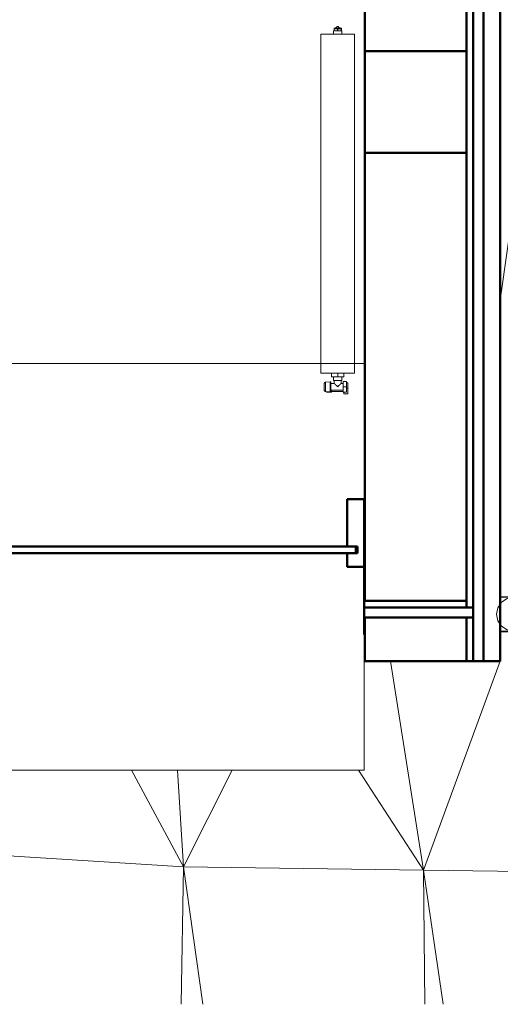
# Model space of a CAD drawing. Header units: millimetres. Extents: x 24644 to 52152, y 2709 to 38988.
# Tile 52 of 93: x 39285 to 40703, y 27625 to 30530. Entities that reach past the tile are written whole.
import ezdxf

# ---------------------------------------------------------------- set-up
doc = ezdxf.new("R2010")
doc.units = ezdxf.units.MM
doc.linetypes.add('ADSK_Скрыто', pattern=[300, 150, -150])
for name, color, linetype, lineweight in [('A-COLS-____-MCUT', 52, 'Continuous', 50), ('A-COLS-____-OTLN', 52, 'Continuous', 20), ('A-DETL-____-HDLN', 90, 'ADSK_Скрыто', 9), ('A-GENM-____-MCUT', 13, 'Continuous', 50), ('A-GENM-____-OTLN', 13, 'Continuous', 20), ('A-PART-____-MCUT', 2, 'Continuous', 50), ('A-PART-____-OTLN', 2, 'Continuous', 20), ('A-WALL-____-MCUT', 113, 'Continuous', 50), ('A-WALL-____-OTLN', 113, 'Continuous', 20), ('L-SITE-____-OTLN', 91, 'Continuous', 20), ('M-EQPM-____-OTLN', 50, 'Continuous', 20), ('Q-SPCQ-____-MCUT', 91, 'Continuous', 9), ('Q-SPCQ-____-OTLN', 91, 'Continuous', 20)]:
    doc.layers.add(name, color=color, linetype=linetype, lineweight=lineweight)

# ---------------------------------------------------------------- blocks, each defined once
blk = doc.blocks.new('Family - Site-608699-В_Этаж 01_Вентиляция')
at = {"layer": 'L-SITE-____-OTLN', "color": 9}
for p, q in [((40703.2, 29702.3), (40843.9, 30707.2)), ((40301.6, 28637.6), (40303.2, 28637.6)), ((40476.6, 28021), (40379.2, 28637.6)), ((40476.6, 28021), (40703.2, 28637.6)), ((39614.9, 28315.4), (39768.2, 28030.8)), ((39768.2, 28030.8), (39750.8, 28315.4)), ((39768.2, 28030.8), (39911.5, 28315.4)), ((40284.3, 28315.4), (40476.6, 28021)), ((39112.5, 28072.4), (39768.2, 28030.8)), ((39761.7, 27625), (39768.2, 28030.8)), ((39768.2, 28030.8), (40476.6, 28021)), ((39768.2, 28030.8), (39824.8, 27625)), ((40476.6, 28021), (41164, 28011.1)), ((40480.9, 27625), (40476.6, 28021)), ((40476.6, 28021), (40534.2, 27625))]:
    blk.add_line(p, q, dxfattribs=at)
blk = doc.blocks.new('Прямая форма - Masonry Block - Structural-608966-В_Этаж 01_Вентиляция')
at = {"layer": 'A-WALL-____-MCUT', "color": 253}
for p, q in [((3230, -100), (1000, -100)), ((3230, -400), (3230, -100)), ((4851.8, -100), (3530, -100)), ((3530, -100), (3530, -400)), ((4851.8, -400), (4851.8, -100)), ((4901.8, -100), (4901.8, -400)), ((5030, -100), (4901.8, -100)), ((5030, -400), (5030, -100)), ((1000, -400), (3230, -400)), ((3530, -400), (4851.8, -400)), ((4901.8, -400), (5030, -400))]:
    blk.add_line(p, q, dxfattribs=at)
blk = doc.blocks.new('Прямая форма - Gypsum Plasterboard - Waterproof-608967-В_Этаж 01_Вентиляция')
at = {"layer": 'A-WALL-____-MCUT', "color": 253}
for p, q in [((5030, 0), (1000, 0)), ((5030, -50), (5030, 0)), ((1000, -50), (5030, -50))]:
    blk.add_line(p, q, dxfattribs=at)
blk = doc.blocks.new('Прямая форма - Concrete - Structural-608968-В_Этаж 01_Вентиляция')
at = {"layer": 'A-WALL-____-MCUT', "color": 253}
for p, q in [((4871.8, -80), (1000, -80)), ((4871.8, -100), (4871.8, -80)), ((4901.8, -80), (4901.8, -100)), ((5030, -80), (4901.8, -80)), ((5030, -100), (5030, -80)), ((1000, -100), (4871.8, -100)), ((4901.8, -100), (5030, -100))]:
    blk.add_line(p, q, dxfattribs=at)
blk = doc.blocks.new('Прямая форма - Insulation - Thermal Break-608969-В_Этаж 01_Вентиляция')
at = {"layer": 'A-WALL-____-MCUT', "color": 253}
for p, q in [((5030, -50), (1000, -50)), ((5030, -80), (5030, -50)), ((1000, -80), (5030, -80))]:
    blk.add_line(p, q, dxfattribs=at)
blk = doc.blocks.new('Прямая форма - SW - 007-608970-В_Этаж 01_Вентиляция')
for name in ['Прямая форма - Gypsum Plasterboard - Waterproof-608967-В_Этаж 01_Вентиляция', 'Прямая форма - Insulation - Thermal Break-608969-В_Этаж 01_Вентиляция', 'Прямая форма - Concrete - Structural-608968-В_Этаж 01_Вентиляция', 'Прямая форма - Masonry Block - Structural-608966-В_Этаж 01_Вентиляция']:
    blk.add_blockref(name, (0, 0))
blk = doc.blocks.new('Family - Masonry Block - Structural-608972-В_Этаж 01_Вентиляция')
at = {"layer": 'A-PART-____-MCUT', "color": 253}
for p, q in [((3230, -100), (1000, -100)), ((3230, -400), (3230, -100)), ((4851.8, -100), (3530, -100)), ((3530, -100), (3530, -400)), ((4851.8, -400), (4851.8, -100)), ((4901.8, -100), (4901.8, -400)), ((5030, -100), (4901.8, -100)), ((5030, -400), (5030, -100)), ((1000, -400), (3230, -400)), ((3530, -400), (4851.8, -400)), ((4901.8, -400), (5030, -400))]:
    blk.add_line(p, q, dxfattribs=at)
blk = doc.blocks.new('Family - Gypsum Plasterboard - Waterproof-608974-В_Этаж 01_Вентиляция')
at = {"layer": 'A-PART-____-MCUT', "color": 253}
for p, q in [((5030, 0), (1000, 0)), ((5030, -50), (5030, 0)), ((1000, -50), (5030, -50))]:
    blk.add_line(p, q, dxfattribs=at)
blk = doc.blocks.new('Family - Concrete - Structural-608976-В_Этаж 01_Вентиляция')
at = {"layer": 'A-PART-____-MCUT', "color": 253}
for p, q in [((4871.8, -80), (1000, -80)), ((4871.8, -100), (4871.8, -80)), ((4901.8, -80), (4901.8, -100)), ((5030, -80), (4901.8, -80)), ((5030, -100), (5030, -80)), ((1000, -100), (4871.8, -100)), ((4901.8, -100), (5030, -100))]:
    blk.add_line(p, q, dxfattribs=at)
blk = doc.blocks.new('Family - Insulation - Thermal Break-608978-В_Этаж 01_Вентиляция')
at = {"layer": 'A-PART-____-MCUT', "color": 253}
for p, q in [((5030, -50), (1000, -50)), ((5030, -80), (5030, -50)), ((1000, -80), (5030, -80))]:
    blk.add_line(p, q, dxfattribs=at)
blk = doc.blocks.new('Прямая форма - V line-609024-В_Этаж 01_Вентиляция')
at = {"layer": 'A-COLS-____-MCUT', "color": 253}
for p, q in [((150, 150), (-150, 150)), ((-150, 150), (-150, -150)), ((150, -150), (150, 150)), ((-150, -150), (150, -150))]:
    blk.add_line(p, q, dxfattribs=at)
blk = doc.blocks.new('Прямая форма - CRE - 001-609025-В_Этаж 01_Вентиляция')
blk.add_blockref('Прямая форма - V line-609024-В_Этаж 01_Вентиляция', (0, 0))
blk = doc.blocks.new('Прямая форма - V line-609357-В_Этаж 01_Вентиляция')
at = {"layer": 'A-WALL-____-MCUT', "color": 253}
for p, q in [((2092.5, 10), (482.5, 10)), ((482.5, 10), (482.5, -10)), ((2092.5, -10), (2092.5, 10)), ((482.5, -10), (2092.5, -10))]:
    blk.add_line(p, q, dxfattribs=at)
blk = doc.blocks.new('Прямая форма - Iron-609358-В_Этаж 01_Вентиляция')
blk.add_blockref('Прямая форма - V line-609357-В_Этаж 01_Вентиляция', (0, 0))
blk = doc.blocks.new('Прямая форма - Iron-609363-В_Этаж 01_Вентиляция')
at = {"layer": 'A-WALL-____-MCUT', "color": 253}
for p, q in [((-447.5, 30), (-462.5, 30)), ((-462.5, 30), (-462.5, -20)), ((-402.5, 30), (-462.5, 30)), ((-462.5, 30), (-462.5, -20)), ((-447.5, -20), (-447.5, 30)), ((-417.5, 30), (-447.5, 30)), ((-447.5, 30), (-447.5, -20)), ((-417.5, -20), (-417.5, 30)), ((-402.5, -20), (-402.5, 30)), ((462.5, 30), (402.5, 30)), ((402.5, 30), (402.5, -20)), ((447.5, 30), (417.5, 30)), ((417.5, 30), (417.5, -20)), ((447.5, -20), (447.5, 30)), ((462.5, 30), (447.5, 30)), ((447.5, 30), (447.5, -20)), ((462.5, -20), (462.5, 30)), ((462.5, -20), (462.5, 30)), ((-492.5, 10), (-492.5, -10)), ((-462.5, 10), (-492.5, 10)), ((-462.5, -10), (-462.5, 10)), ((492.5, 10), (462.5, 10)), ((462.5, 10), (462.5, -10)), ((492.5, -10), (492.5, 10)), ((-492.5, -10), (-462.5, -10)), ((-462.5, -20), (-447.5, -20)), ((-462.5, -20), (-402.5, -20)), ((-447.5, -20), (-417.5, -20)), ((402.5, -20), (462.5, -20)), ((417.5, -20), (447.5, -20)), ((447.5, -20), (462.5, -20)), ((462.5, -10), (492.5, -10))]:
    blk.add_line(p, q, dxfattribs=at)
blk = doc.blocks.new('Прямая форма - Glass-609364-В_Этаж 01_Вентиляция')
at = {"layer": 'A-WALL-____-MCUT', "color": 253}
for p, q in [((417.5, 6), (-417.5, 6)), ((-417.5, 6), (-417.5, -10)), ((417.5, -10), (417.5, 6)), ((-417.5, -10), (417.5, -10))]:
    blk.add_line(p, q, dxfattribs=at)
blk = doc.blocks.new('Прямая форма - V line-609375-В_Этаж 01_Вентиляция')
at = {"layer": 'A-WALL-____-MCUT', "color": 253}
for p, q in [((512.5, 150), (462.5, 150)), ((462.5, 150), (462.5, 10)), ((512.5, 10), (512.5, 150)), ((462.5, 10), (512.5, 10)), ((512.5, -10), (462.5, -10)), ((462.5, -10), (462.5, -50)), ((512.5, -50), (512.5, -10)), ((462.5, -50), (512.5, -50))]:
    blk.add_line(p, q, dxfattribs=at)
blk = doc.blocks.new('Прямая форма - Iron-609376-В_Этаж 01_Вентиляция')
blk.add_blockref('Прямая форма - V line-609375-В_Этаж 01_Вентиляция', (0, 0))
blk = doc.blocks.new('Прямая форма - V line-609381-В_Этаж 01_Вентиляция')
at = {"layer": 'A-WALL-____-MCUT', "color": 253}
for p, q in [((2112.5, 150), (2062.5, 150)), ((2062.5, 150), (2062.5, 10)), ((2112.5, -50), (2112.5, 150)), ((2062.5, 10), (2087.5, 10)), ((2087.5, 10), (2087.5, -10)), ((2087.5, -10), (2062.5, -10)), ((2062.5, -10), (2062.5, -50)), ((2062.5, -50), (2112.5, -50))]:
    blk.add_line(p, q, dxfattribs=at)
blk = doc.blocks.new('Прямая форма - Iron-609382-В_Этаж 01_Вентиляция')
blk.add_blockref('Прямая форма - V line-609381-В_Этаж 01_Вентиляция', (0, 0))
blk = doc.blocks.new('Прямая форма - V line-609391-В_Этаж 01_Вентиляция')
at = {"layer": 'A-WALL-____-MCUT', "color": 253}
for p, q in [((-462.5, 150), (-512.5, 150)), ((-512.5, 150), (-512.5, -50)), ((-462.5, 10), (-462.5, 150)), ((-487.5, -10), (-487.5, 10)), ((-487.5, 10), (-462.5, 10)), ((-462.5, -10), (-487.5, -10)), ((-462.5, -50), (-462.5, -10)), ((-512.5, -50), (-462.5, -50))]:
    blk.add_line(p, q, dxfattribs=at)
blk = doc.blocks.new('Прямая форма - Iron-609392-В_Этаж 01_Вентиляция')
blk.add_blockref('Прямая форма - V line-609391-В_Этаж 01_Вентиляция', (0, 0))
blk = doc.blocks.new('Прямая форма - CW-002-609395-В_Этаж 01_Вентиляция')
for name in ['Прямая форма - Iron-609392-В_Этаж 01_Вентиляция', 'Прямая форма - Iron-609376-В_Этаж 01_Вентиляция', 'Прямая форма - Iron-609382-В_Этаж 01_Вентиляция', 'Прямая форма - Iron-609363-В_Этаж 01_Вентиляция', 'Прямая форма - Glass-609364-В_Этаж 01_Вентиляция', 'Прямая форма - Iron-609358-В_Этаж 01_Вентиляция']:
    blk.add_blockref(name, (0, 0))
blk = doc.blocks.new('Family - V line-609397-В_Этаж 01_Вентиляция')
at = {"layer": 'A-PART-____-MCUT', "color": 253}
for p, q in [((2092.5, 10), (482.5, 10)), ((482.5, 10), (482.5, -10)), ((2092.5, -10), (2092.5, 10)), ((482.5, -10), (2092.5, -10))]:
    blk.add_line(p, q, dxfattribs=at)
blk = doc.blocks.new('Family - Iron-609398-В_Этаж 01_Вентиляция')
blk.add_blockref('Family - V line-609397-В_Этаж 01_Вентиляция', (0, 0))
blk = doc.blocks.new('Family - V line-609434-В_Этаж 01_Вентиляция')
at = {"layer": 'A-PART-____-MCUT', "color": 253}
for p, q in [((2112.5, 150), (2062.5, 150)), ((2062.5, 150), (2062.5, 10)), ((2112.5, -50), (2112.5, 150)), ((2062.5, 10), (2087.5, 10)), ((2087.5, 10), (2087.5, -10)), ((2087.5, -10), (2062.5, -10)), ((2062.5, -10), (2062.5, -50)), ((2062.5, -50), (2112.5, -50))]:
    blk.add_line(p, q, dxfattribs=at)
blk = doc.blocks.new('Family - Iron-609435-В_Этаж 01_Вентиляция')
blk.add_blockref('Family - V line-609434-В_Этаж 01_Вентиляция', (0, 0))
blk = doc.blocks.new('Прямая форма - Gypsum Plasterboard - Waterproof-609463-В_Этаж 01_Вентиляция')
at = {"layer": 'A-WALL-____-MCUT', "color": 253}
for p, q in [((401.6, 0), (400, 0)), ((401.6, -50), (401.6, 0)), ((3142.1, 0), (3026.6, 0)), ((3026.6, 0), (3026.6, -50)), ((3143.6, -50), (3142.1, 0)), ((400, 0), (400, -50)), ((400, -50), (401.6, -50)), ((3026.6, -50), (3143.6, -50))]:
    blk.add_line(p, q, dxfattribs=at)
blk = doc.blocks.new('Прямая форма - Masonry Block - Structural-609464-В_Этаж 01_Вентиляция')
at = {"layer": 'A-WALL-____-MCUT', "color": 253}
for p, q in [((400, -100), (400, -400)), ((401.6, -100), (400, -100)), ((401.6, -400), (401.6, -100)), ((3145.2, -100), (3026.6, -100)), ((3026.6, -100), (3026.6, -400)), ((3154.4, -400), (3145.2, -100)), ((400, -400), (401.6, -400)), ((3026.6, -400), (3154.4, -400))]:
    blk.add_line(p, q, dxfattribs=at)
blk = doc.blocks.new('Прямая форма - Insulation - Thermal Break-609465-В_Этаж 01_Вентиляция')
at = {"layer": 'A-WALL-____-MCUT', "color": 253}
for p, q in [((80, -50), (80, -80)), ((401.6, -50), (80, -50)), ((401.6, -80), (401.6, -50)), ((3143.6, -50), (3026.6, -50)), ((3026.6, -50), (3026.6, -80)), ((3144.6, -80), (3143.6, -50)), ((80, -80), (401.6, -80)), ((3026.6, -80), (3144.6, -80))]:
    blk.add_line(p, q, dxfattribs=at)
blk = doc.blocks.new('Прямая форма - Concrete - Structural-609466-В_Этаж 01_Вентиляция')
at = {"layer": 'A-WALL-____-MCUT', "color": 253}
for p, q in [((401.6, -80), (100, -80)), ((100, -80), (100, -100)), ((401.6, -100), (401.6, -80)), ((3144.6, -80), (3026.6, -80)), ((3026.6, -80), (3026.6, -100)), ((3145.2, -100), (3144.6, -80)), ((100, -100), (401.6, -100)), ((3026.6, -100), (3145.2, -100))]:
    blk.add_line(p, q, dxfattribs=at)
blk = doc.blocks.new('Прямая форма - SW - 008-609467-В_Этаж 01_Вентиляция')
for name in ['Прямая форма - Gypsum Plasterboard - Waterproof-609463-В_Этаж 01_Вентиляция', 'Прямая форма - Insulation - Thermal Break-609465-В_Этаж 01_Вентиляция', 'Прямая форма - Concrete - Structural-609466-В_Этаж 01_Вентиляция', 'Прямая форма - Masonry Block - Structural-609464-В_Этаж 01_Вентиляция']:
    blk.add_blockref(name, (0, 0))
blk = doc.blocks.new('Family - Gypsum Plasterboard - Waterproof-609469-В_Этаж 01_Вентиляция')
at = {"layer": 'A-PART-____-MCUT', "color": 253}
for p, q in [((401.6, 0), (400, 0)), ((401.6, -50), (401.6, 0)), ((3142.1, 0), (3026.6, 0)), ((3026.6, 0), (3026.6, -50)), ((3143.6, -50), (3142.1, 0)), ((400, 0), (400, -50)), ((400, -50), (401.6, -50)), ((3026.6, -50), (3143.6, -50))]:
    blk.add_line(p, q, dxfattribs=at)
blk = doc.blocks.new('Family - Masonry Block - Structural-609471-В_Этаж 01_Вентиляция')
at = {"layer": 'A-PART-____-MCUT', "color": 253}
for p, q in [((400, -100), (400, -400)), ((401.6, -100), (400, -100)), ((401.6, -400), (401.6, -100)), ((3145.2, -100), (3026.6, -100)), ((3026.6, -100), (3026.6, -400)), ((3154.4, -400), (3145.2, -100)), ((400, -400), (401.6, -400)), ((3026.6, -400), (3154.4, -400))]:
    blk.add_line(p, q, dxfattribs=at)
blk = doc.blocks.new('Family - Insulation - Thermal Break-609473-В_Этаж 01_Вентиляция')
at = {"layer": 'A-PART-____-MCUT', "color": 253}
for p, q in [((80, -50), (80, -80)), ((401.6, -50), (80, -50)), ((401.6, -80), (401.6, -50)), ((3143.6, -50), (3026.6, -50)), ((3026.6, -50), (3026.6, -80)), ((3144.6, -80), (3143.6, -50)), ((80, -80), (401.6, -80)), ((3026.6, -80), (3144.6, -80))]:
    blk.add_line(p, q, dxfattribs=at)
blk = doc.blocks.new('Family - OP - 004-609475-В_Этаж 01_Вентиляция')
at = {"layer": 'A-GENM-____-MCUT', "lineweight": 9}
for p, q in [((40301.6, 29516.1), (37676.5, 29516.1)), ((37676.5, 29516.1), (37676.6, 28315.4)), ((40301.7, 28315.4), (40301.6, 29516.1)), ((37676.6, 28315.4), (40301.7, 28315.4))]:
    blk.add_line(p, q, dxfattribs=at)
blk = doc.blocks.new('Family - Concrete - Structural-609477-В_Этаж 01_Вентиляция')
at = {"layer": 'A-PART-____-MCUT', "color": 253}
for p, q in [((401.6, -80), (100, -80)), ((100, -80), (100, -100)), ((401.6, -100), (401.6, -80)), ((3144.6, -80), (3026.6, -80)), ((3026.6, -80), (3026.6, -100)), ((3145.2, -100), (3144.6, -80)), ((100, -100), (401.6, -100)), ((3026.6, -100), (3145.2, -100))]:
    blk.add_line(p, q, dxfattribs=at)
blk = doc.blocks.new('Прямая форма - V line-613405-В_Этаж 01_Вентиляция')
at = {"layer": 'Q-SPCQ-____-MCUT', "color": 53}
for p, q in [((-35.4, 35.4), (-46.2, 19.1)), ((-19.1, 46.2), (-35.4, 35.4)), ((0, 50), (-19.1, 46.2)), ((19.1, 46.2), (0, 50)), ((35.4, 35.4), (19.1, 46.2)), ((46.2, 19.1), (35.4, 35.4)), ((-46.2, 19.1), (-50, 0)), ((-50, 0), (-46.2, -19.1)), ((50, 0), (46.2, 19.1)), ((46.2, -19.1), (50, 0)), ((-46.2, -19.1), (-35.4, -35.4)), ((35.4, -35.4), (46.2, -19.1)), ((-35.4, -35.4), (-19.1, -46.2)), ((-19.1, -46.2), (0, -50)), ((0, -50), (19.1, -46.2)), ((19.1, -46.2), (35.4, -35.4))]:
    blk.add_line(p, q, dxfattribs=at)
at = {"layer": 'Q-SPCQ-____-OTLN', "color": 9}
for p, q in [((-52, -0.1), (-52, 39)), ((-50.2, -0.1), (-50.2, 39)), ((50.2, 39), (50.2, -0.1)), ((52, -0.1), (52, 39)), ((-50, -1.1), (-50, 0)), ((50, 0), (50, -1.1)), ((-52, -0.1), (-48, -20)), ((-46.4, -19.3), (-50.2, -0.1)), ((-50, -48.8), (-50, -10.2)), ((-48, -20), (-36.8, -36.9)), ((-35.5, -35.6), (-46.4, -19.3)), ((-46.2, -76.2), (-46.2, -22.8)), ((46.4, -19.3), (35.5, -35.6)), ((36.8, -36.9), (48, -20)), ((46.2, -82), (46.2, -22.8)), ((50.2, -0.1), (46.4, -19.3)), ((48, -20), (52, -0.1)), ((50, -10.2), (50, -55.2)), ((-36.8, -36.9), (-19.9, -48.1)), ((-19.2, -46.5), (-35.5, -35.6)), ((-35.4, -99.8), (-35.4, -37.8)), ((-19.9, -48.1), (0, -52.1)), ((0, -50.3), (-19.2, -46.5)), ((-19.1, -116.2), (-19.1, -48.2)), ((19.2, -46.5), (0, -50.3)), ((0, -52.1), (19.9, -48.1)), ((0, -122.8), (0, -52.1)), ((19.1, -118.7), (19.1, -48.3)), ((35.5, -35.6), (19.2, -46.5)), ((19.9, -48.1), (36.8, -36.9)), ((35.4, -104.3), (35.4, -37.8))]:
    blk.add_line(p, q, dxfattribs=at)
blk = doc.blocks.new('Прямая форма - FU - 047-613406-В_Этаж 01_Вентиляция')
blk.add_blockref('Прямая форма - V line-613405-В_Этаж 01_Вентиляция', (0, 0))
blk = doc.blocks.new('V line_ifc_RVT-1-В_Этаж 01_Вентиляция')
at = {"layer": 'A-COLS-____-OTLN', "color": 9, "lineweight": 20, "rotation": 180}
blk.add_blockref('Прямая форма - CRE - 001-609025-В_Этаж 01_Вентиляция', (40453.2, 30287.6), dxfattribs=at)
at = {"layer": 'A-GENM-____-OTLN', "color": 9, "lineweight": 20}
blk.add_blockref('Family - OP - 004-609475-В_Этаж 01_Вентиляция', (0, 0), dxfattribs=at)
at = {"layer": 'A-PART-____-OTLN', "color": 9, "lineweight": 20}
for name, p, rotation in [('Family - Masonry Block - Structural-608972-В_Этаж 01_Вентиляция', (40703.2, 33667.6), 270), ('Family - Concrete - Structural-608976-В_Этаж 01_Вентиляция', (40703.2, 33667.6), 270), ('Family - Insulation - Thermal Break-608978-В_Этаж 01_Вентиляция', (40703.2, 33667.6), 270), ('Family - Gypsum Plasterboard - Waterproof-608974-В_Этаж 01_Вентиляция', (40703.2, 33667.6), 270), ('Family - Masonry Block - Structural-609471-В_Этаж 01_Вентиляция', (40703.2, 28715.9), 180.0044300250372), ('Family - Concrete - Structural-609477-В_Этаж 01_Вентиляция', (40703.2, 28715.9), 180.0044300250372), ('Family - Insulation - Thermal Break-609473-В_Этаж 01_Вентиляция', (40703.2, 28715.9), 180.0044300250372), ('Family - Gypsum Plasterboard - Waterproof-609469-В_Этаж 01_Вентиляция', (40703.2, 28715.9), 180.0044300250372)]:
    blk.add_blockref(name, p, dxfattribs=dict(at, rotation=rotation))
for name in ['Family - Iron-609435-В_Этаж 01_Вентиляция', 'Family - Iron-609398-В_Этаж 01_Вентиляция']:
    blk.add_blockref(name, (38189.1, 28965.6), dxfattribs=at)
at = {"layer": 'A-WALL-____-OTLN', "color": 9, "lineweight": 20}
for name, p, rotation in [('Прямая форма - SW - 007-608970-В_Этаж 01_Вентиляция', (40703.2, 33667.6), 270), ('Прямая форма - SW - 008-609467-В_Этаж 01_Вентиляция', (40703.2, 28715.9), 180.0044300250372)]:
    blk.add_blockref(name, p, dxfattribs=dict(at, rotation=rotation))
blk.add_blockref('Прямая форма - CW-002-609395-В_Этаж 01_Вентиляция', (38189.1, 28965.6), dxfattribs=at)
at = {"layer": 'L-SITE-____-OTLN', "color": 9, "lineweight": 20}
blk.add_blockref('Family - Site-608699-В_Этаж 01_Вентиляция', (0, 0), dxfattribs=at)
at = {"layer": 'Q-SPCQ-____-OTLN', "color": 9, "lineweight": 20, "rotation": 90}
blk.add_blockref('Прямая форма - FU - 047-613406-В_Этаж 01_Вентиляция', (40742.3, 28775.7), dxfattribs=at)
blk = doc.blocks.new('ADSK_Радиатор универсальный_Боковое подключение_Клапаны - Радиатор 600х1000-V10-В_Этаж 01_Вентиляция')
at = {"layer": 'A-DETL-____-HDLN', "flags": 128}
for points in [[(-550, 20), (-550, 20), (-550, 20), (-549.9, 20), (-549.9, 20), (-549.8, 20), (-549.7, 20)], [(-549.7, 20), (-549.8, 20), (-549.9, 20), (-549.9, 20), (-550, 20), (-550, 20), (-550, 20), (-550, 20)], [(-532, 20), (-532, 20), (-532, 20), (-532.1, 20), (-532.1, 20), (-532.2, 20), (-532.3, 20)], [(-532.2, 20), (-532.1, 20), (-532.1, 20), (-532, 20), (-532, 20), (-532, 20), (-532, 20)], [(-553.8, 0), (-553.9, 0), (-553.9, 0), (-554, 0), (-554, 0), (-554, 0)], [(-554, 0), (-554, 0), (-554, 0), (-553.9, 0), (-553.8, 0), (-553.7, 0)], [(-528, 0), (-528, 0), (-528, 0), (-528.1, 0), (-528.2, 0)], [(-528.2, 0), (-528.1, 0), (-528.1, 0), (-528, 0), (-528, 0), (-528, 0)]]:
    blk.add_lwpolyline(points, dxfattribs=at)
at = {"layer": 'M-EQPM-____-OTLN'}
for p, q in [((500, 30), (-500, 30)), ((-500, 30), (-500, -70)), ((-500, 30), (-500, -70)), ((500, 30), (-500, 30)), ((500, -70), (500, 30)), ((500, -70), (500, 30)), ((-556.5, 13), (-556.5, -2)), ((-555.2, 13), (-556.5, 13)), ((-554.9, 15.8), (-556, 2.3)), ((-526, 2.3), (-556, 2.3)), ((-527.1, 15.8), (-554.9, 15.8)), ((-526, 2.3), (-527.1, 15.8)), ((-556.5, -2), (-551, -2)), ((-555, -2), (-555, -36)), ((-551, 0), (-551, -36)), ((-531, 0), (-551, 0)), ((-531, -10), (-531, 0)), ((-522, -10), (-531, -10)), ((-511, -7.5), (-522, -7.5)), ((-522, -7.5), (-522, -32.5)), ((-511, -20), (-511, -1.5)), ((-511, -1.5), (-500, -1.5)), ((-511, -38.5), (-511, -20)), ((-511, -20), (-500, -20)), ((510, -8), (500, -8)), ((510, -9.1), (510, -8)), ((510, -9.2), (510, -10.1)), ((510, -9.2), (515, -9.2)), ((515, -10.1), (510, -10.1)), ((510, -18.9), (510, -10.2)), ((510, -19.1), (510, -20.9)), ((510, -19.1), (515, -19.1)), ((515, -20.9), (510, -20.9)), ((510, -29.8), (510, -21.1)), ((517, -9.2), (515, -9.2)), ((515, -10.1), (515, -9.2)), ((515, -10.1), (515, -19.1)), ((515, -20.9), (515, -19.1)), ((515, -20.9), (515, -29.9)), ((517, -30.8), (517, -9.2)), ((517, -9.5), (517, -9.2)), ((522, -17.5), (517, -17.5)), ((522, -22.5), (517, -22.5)), ((522, -22.5), (522, -17.5)), ((-561, -38), (-557, -38)), ((-561, -50), (-561, -38)), ((-545, -50), (-561, -50)), ((-557, -36), (-541, -36)), ((-557, -46), (-557, -36)), ((-541, -46), (-557, -46)), ((-545, -46), (-545, -50)), ((-529, -50), (-545, -50)), ((-541, -36), (-525, -36)), ((-541, -36), (-541, -46)), ((-525, -46), (-541, -46)), ((-531, -36), (-531, -30)), ((-531, -30), (-522, -30)), ((-529, -50), (-529, -46)), ((-525, -46), (-525, -36)), ((-522, -32.5), (-511, -32.5)), ((-511, -38.5), (-500, -38.5)), ((500, -32), (510, -32)), ((510, -29.9), (510, -30.8)), ((510, -29.9), (515, -29.9)), ((515, -30.8), (510, -30.8)), ((510, -32), (510, -30.9)), ((515, -30.8), (515, -29.9)), ((515, -30.8), (517, -30.8)), ((517, -30.8), (517, -30.5)), ((-500, -70), (500, -70)), ((-500, -70), (500, -70))]:
    blk.add_line(p, q, dxfattribs=at)
at = {"layer": 'M-EQPM-____-OTLN', "flags": 128}
for points in [[(-554, 0), (-554.1, 0), (-554.2, 0), (-554.2, 0), (-554.3, 0), (-554.4, 0), (-554.5, 0.1), (-554.6, 0.1), (-554.6, 0.1), (-554.7, 0.1), (-554.8, 0.2), (-554.9, 0.2), (-554.9, 0.2), (-555, 0.3), (-555.1, 0.3), (-555.1, 0.3), (-555.2, 0.4), (-555.3, 0.4), (-555.3, 0.5), (-555.4, 0.6), (-555.4, 0.6), (-555.5, 0.7), (-555.5, 0.7), (-555.6, 0.8), (-555.6, 0.9), (-555.7, 0.9), (-555.7, 1), (-555.8, 1.1), (-555.8, 1.1), (-555.8, 1.2), (-555.9, 1.3), (-555.9, 1.4), (-555.9, 1.4), (-555.9, 1.5), (-556, 1.6), (-556, 1.7), (-556, 1.7), (-556, 1.8), (-556, 1.9), (-556, 2), (-556, 2.1), (-556, 2.1), (-556, 2.2), (-556, 2.3), (-556, 2.3)], [(-554.9, 15.8), (-554.9, 16), (-554.8, 16.2), (-554.8, 16.4), (-554.7, 16.6), (-554.7, 16.8), (-554.6, 17), (-554.5, 17.2), (-554.4, 17.4), (-554.3, 17.5), (-554.2, 17.7), (-554.1, 17.9), (-554, 18), (-553.9, 18.2), (-553.7, 18.3), (-553.6, 18.5), (-553.4, 18.6), (-553.3, 18.8), (-553.1, 18.9), (-553, 19), (-552.8, 19.1), (-552.7, 19.2), (-552.5, 19.3), (-552.3, 19.4), (-552.1, 19.5), (-551.9, 19.6), (-551.8, 19.7), (-551.6, 19.7), (-551.4, 19.8), (-551.2, 19.9), (-551, 19.9), (-550.8, 19.9), (-550.6, 20), (-550.4, 20), (-550.2, 20), (-550, 20)], [(-550, 20), (-550, 20), (-550, 20), (-549.9, 20), (-549.9, 20), (-549.8, 20), (-549.7, 20), (-549.6, 20), (-549.5, 20), (-549.4, 20), (-549.3, 20), (-549.1, 20), (-549, 20), (-548.8, 20), (-548.6, 20), (-548.4, 20), (-548.2, 20), (-548, 20), (-547.8, 20), (-547.5, 20), (-547.3, 20), (-547, 20), (-546.7, 20), (-546.5, 20), (-546.2, 20)], [(-532, 20), (-532, 20), (-532, 20), (-532.1, 20), (-532.1, 20), (-532.2, 20), (-532.3, 20), (-532.4, 20), (-532.5, 20), (-532.6, 20), (-532.7, 20), (-532.9, 20), (-533, 20), (-533.2, 20), (-533.4, 20), (-533.6, 20), (-533.8, 20), (-534, 20), (-534.2, 20), (-534.5, 20), (-534.7, 20), (-535, 20), (-535.3, 20), (-535.5, 20), (-535.8, 20), (-536.1, 20), (-536.4, 20), (-536.8, 20), (-537.1, 20), (-537.4, 20), (-537.7, 20), (-538.1, 20), (-538.4, 20), (-538.8, 20), (-539.1, 20), (-539.5, 20), (-539.8, 20), (-540.2, 20), (-540.5, 20), (-540.9, 20), (-541.3, 20), (-541.6, 20), (-542, 20), (-542.3, 20), (-542.7, 20), (-543, 20), (-543.4, 20), (-543.7, 20), (-544.1, 20), (-544.4, 20), (-544.7, 20), (-545.1, 20), (-545.4, 20), (-545.7, 20), (-546, 20), (-546.3, 20), (-546.6, 20), (-546.9, 20), (-547.1, 20), (-547.4, 20), (-547.6, 20), (-547.9, 20), (-548.1, 20), (-548.3, 20), (-548.5, 20), (-548.7, 20), (-548.9, 20), (-549.1, 20), (-549.2, 20), (-549.4, 20), (-549.5, 20), (-549.6, 20), (-549.7, 20), (-549.8, 20), (-549.9, 20), (-549.9, 20), (-550, 20), (-550, 20), (-550, 20), (-550, 20)], [(-535.7, 20), (-535.4, 20), (-535.1, 20), (-534.9, 20), (-534.6, 20), (-534.4, 20), (-534.1, 20), (-533.9, 20), (-533.7, 20), (-533.5, 20), (-533.3, 20), (-533.1, 20), (-532.9, 20), (-532.8, 20), (-532.6, 20), (-532.5, 20), (-532.4, 20), (-532.3, 20), (-532.2, 20), (-532.1, 20), (-532.1, 20), (-532, 20), (-532, 20), (-532, 20), (-532, 20)], [(-532, 20), (-531.8, 20), (-531.6, 20), (-531.4, 20), (-531.2, 19.9), (-531, 19.9), (-530.8, 19.9), (-530.6, 19.8), (-530.4, 19.7), (-530.2, 19.7), (-530.1, 19.6), (-529.9, 19.5), (-529.7, 19.4), (-529.5, 19.3), (-529.3, 19.2), (-529.2, 19.1), (-529, 19), (-528.9, 18.9), (-528.7, 18.8), (-528.6, 18.6), (-528.4, 18.5), (-528.3, 18.3), (-528.1, 18.2), (-528, 18), (-527.9, 17.9), (-527.8, 17.7), (-527.7, 17.5), (-527.6, 17.4), (-527.5, 17.2), (-527.4, 17), (-527.3, 16.8), (-527.3, 16.6), (-527.2, 16.4), (-527.2, 16.2), (-527.1, 16), (-527.1, 15.8)], [(-526, 2.3), (-526, 2.3), (-526, 2.2), (-526, 2.1), (-526, 2), (-526, 1.9), (-526, 1.9), (-526, 1.8), (-526, 1.7), (-526, 1.6), (-526.1, 1.5), (-526.1, 1.5), (-526.1, 1.4), (-526.1, 1.3), (-526.1, 1.2), (-526.2, 1.2), (-526.2, 1.1), (-526.3, 1), (-526.3, 1), (-526.3, 0.9), (-526.4, 0.8), (-526.4, 0.8), (-526.5, 0.7), (-526.5, 0.6), (-526.6, 0.6), (-526.6, 0.5), (-526.7, 0.5), (-526.8, 0.4), (-526.8, 0.4), (-526.9, 0.3), (-527, 0.3), (-527, 0.2), (-527.1, 0.2), (-527.2, 0.2), (-527.3, 0.1), (-527.3, 0.1), (-527.4, 0.1), (-527.5, 0.1), (-527.6, 0), (-527.6, 0), (-527.7, 0), (-527.8, 0), (-527.9, 0), (-528, 0), (-528, 0)], [(-550.6, 0), (-550.9, 0), (-551.3, 0), (-551.6, 0), (-551.9, 0), (-552.1, 0), (-552.4, 0), (-552.6, 0), (-552.9, 0), (-553.1, 0), (-553.2, 0), (-553.4, 0), (-553.6, 0), (-553.7, 0), (-553.8, 0), (-553.9, 0), (-553.9, 0), (-554, 0), (-554, 0), (-554, 0)], [(-554, 0), (-554, 0), (-554, 0), (-553.9, 0), (-553.8, 0), (-553.7, 0), (-553.6, 0), (-553.5, 0), (-553.3, 0), (-553.2, 0), (-553, 0), (-552.8, 0), (-552.5, 0), (-552.3, 0), (-552, 0), (-551.7, 0), (-551.4, 0), (-551.1, 0), (-550.8, 0), (-550.4, 0), (-550.1, 0), (-549.7, 0), (-549.3, 0), (-548.9, 0), (-548.5, 0), (-548, 0), (-547.6, 0), (-547.1, 0), (-546.7, 0), (-546.2, 0), (-545.7, 0), (-545.2, 0), (-544.7, 0), (-544.2, 0), (-543.7, 0), (-543.2, 0), (-542.7, 0), (-542.2, 0), (-541.7, 0), (-541.1, 0), (-540.6, 0), (-540.1, 0), (-539.6, 0), (-539.1, 0), (-538.6, 0), (-538, 0), (-537.5, 0), (-537, 0), (-536.6, 0), (-536.1, 0), (-535.6, 0), (-535.1, 0), (-534.7, 0), (-534.2, 0), (-533.8, 0), (-533.3, 0), (-532.9, 0), (-532.5, 0), (-532.1, 0), (-531.8, 0), (-531.4, 0), (-531.1, 0), (-530.7, 0), (-530.4, 0), (-530.1, 0), (-529.9, 0), (-529.6, 0), (-529.4, 0), (-529.1, 0), (-528.9, 0), (-528.8, 0), (-528.6, 0), (-528.4, 0), (-528.3, 0), (-528.2, 0), (-528.1, 0), (-528.1, 0), (-528, 0), (-528, 0), (-528, 0)], [(-528, 0), (-528, 0), (-528, 0), (-528.1, 0), (-528.2, 0), (-528.3, 0), (-528.4, 0), (-528.5, 0), (-528.7, 0), (-528.8, 0), (-529, 0), (-529.2, 0), (-529.5, 0), (-529.7, 0), (-530, 0), (-530.3, 0), (-530.6, 0), (-530.9, 0), (-531.2, 0)], [(515, -9.2), (515.5, -9.3), (516, -9.4)], [(517, -10.1), (517.8, -11), (518.6, -12.5), (519.6, -15.7), (519.8, -17.5)], [(517, -29.9), (517.8, -29), (518.6, -27.5), (519.6, -24.3), (519.8, -22.5)], [(515, -30.8), (515.5, -30.7), (516, -30.6)]]:
    blk.add_lwpolyline(points, dxfattribs=at)
at = {"layer": 'M-EQPM-____-OTLN'}
for points, knots in [([(-541, -20), (-540.4, -19.4), (-539.1, -18.1), (-537.5, -16.5), (-536.4, -15.4), (-535.8, -14.8), (-535.4, -14.4), (-535, -14), (-534.5, -13.5), (-534.1, -13.1), (-533.7, -12.7), (-533.4, -12.4), (-533, -12), (-532.7, -11.7), (-532.3, -11.3), (-532, -11.1), (-531.8, -10.8), (-531.6, -10.5), (-531.4, -10.4), (-531.2, -10.2), (-531, -10.1), (-531, -10), (-531, -10)], [0, 0, 0, 0, 0.142857, 0.285714, 0.357143, 0.392857, 0.428571, 0.464286, 0.5, 0.535714, 0.571429, 0.607143, 0.642857, 0.678571, 0.714286, 0.75, 0.785714, 0.821429, 0.857143, 0.892857, 0.928571, 1, 1, 1, 1]), ([(-531, -30), (-531, -30), (-531, -29.9), (-531.2, -29.8), (-531.4, -29.6), (-531.6, -29.5), (-531.8, -29.2), (-532, -28.9), (-532.3, -28.7), (-532.7, -28.3), (-533, -28), (-533.4, -27.6), (-533.7, -27.3), (-534.1, -26.9), (-534.7, -26.3), (-535.2, -25.8), (-535.8, -25.2), (-536.4, -24.6), (-537.5, -23.5), (-539.1, -21.9), (-540.4, -20.6), (-541, -20)], [0, 0, 0, 0, 0.071429, 0.107143, 0.142857, 0.178571, 0.214286, 0.25, 0.285714, 0.321429, 0.357143, 0.392857, 0.428571, 0.464286, 0.5, 0.571429, 0.607143, 0.642857, 0.714286, 0.857143, 1, 1, 1, 1])]:
    blk.add_open_spline(points, degree=3, knots=knots, dxfattribs=at)

msp = doc.modelspace()

# ---------------------------------------------------------------- block references
at = {"lineweight": 9}
msp.add_blockref('V line_ifc_RVT-1-В_Этаж 01_Вентиляция', (0, 0), dxfattribs=at)
at = {"layer": 'A-DETL-____-HDLN', "rotation": 90.0000468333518}
msp.add_blockref('ADSK_Радиатор универсальный_Боковое подключение_Клапаны - Радиатор 600х1000-V10-В_Этаж 01_Вентиляция', (40203.2479, 29987.592), dxfattribs=at)

doc.saveas('drawing.dxf')
